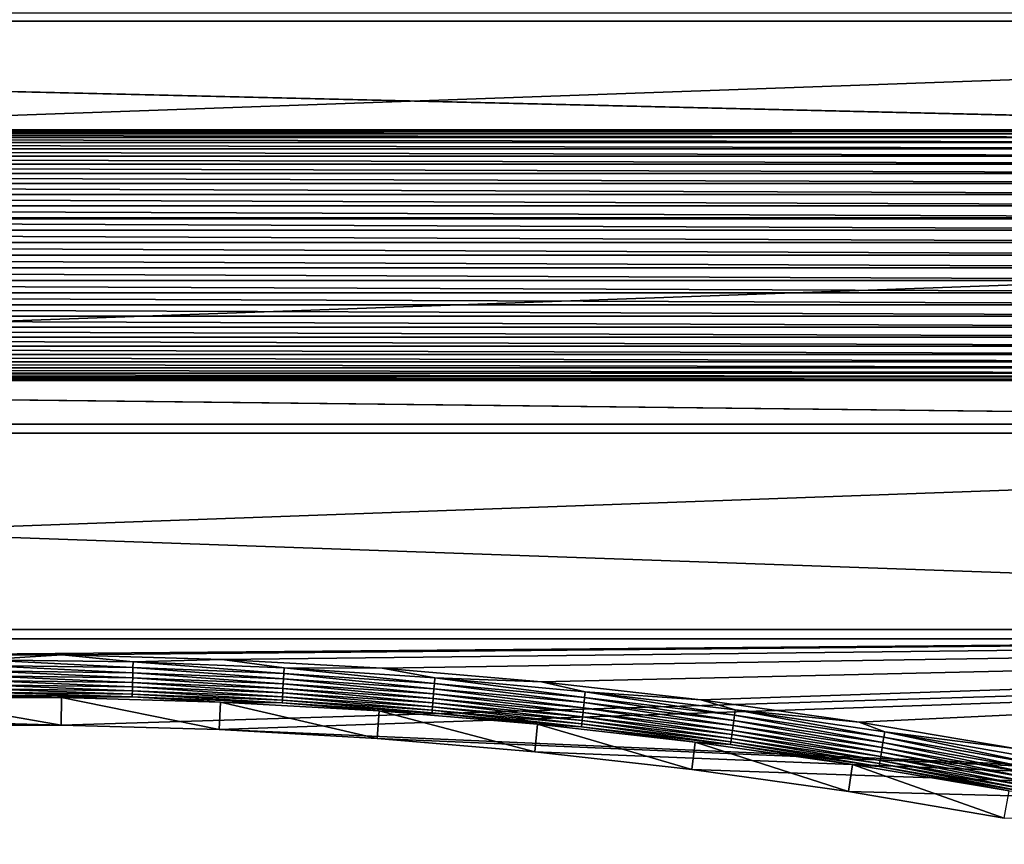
# Model space of a CAD drawing. Extents: x -320 to 320, y -695 to 695.
# Tile 30 of 169: x 4 to 102, y -515 to -433. Entities that reach past the tile are written whole.
import ezdxf

# ---------------------------------------------------------------- set-up
doc = ezdxf.new("R2010")
doc.units = 0
doc.header["$LTSCALE"] = 50.062222
for name, color, linetype in [('1', 7, 'CONTINUOUS'), ('2', 7, 'CONTINUOUS'), ('63', 7, 'CONTINUOUS'), ('9', 7, 'CONTINUOUS')]:
    doc.layers.add(name, color=color, linetype=linetype)

msp = doc.modelspace()

# ---------------------------------------------------------------- linework, layer by layer
at = {"layer": '1', "color": 7, "linetype": 'CONTINUOUS'}
for points in [[(-295.58, -432.7), (-297.887, -412.179), (295.58, -432.7), (-295.58, -432.7)], [(295.58, -432.7), (-297.887, -412.179), (297.887, -412.179), (295.58, -432.7)], [(-295.58, -432.7), (295.58, -432.7), (165.633, -443.516), (-295.58, -432.7)], [(164.367, -443.516), (-295.58, -432.7), (165.633, -443.516), (164.367, -443.516)], [(-295.58, -432.7), (164.367, -443.516), (-164.367, -443.516), (-295.58, -432.7)], [(164.367, -443.516), (163.107, -443.644), (-164.367, -443.516), (164.367, -443.516)], [(-164.367, -443.516), (163.107, -443.644), (-163.107, -443.644), (-164.367, -443.516)], [(163.107, -443.644), (161.867, -443.899), (-163.107, -443.644), (163.107, -443.644)], [(-163.107, -443.644), (161.867, -443.899), (-161.867, -443.899), (-163.107, -443.644)], [(161.867, -443.899), (160.659, -444.278), (-161.867, -443.899), (161.867, -443.899)], [(-161.867, -443.899), (160.659, -444.278), (-160.659, -444.278), (-161.867, -443.899)], [(160.659, -444.278), (159.495, -444.777), (-160.659, -444.278), (160.659, -444.278)], [(-160.659, -444.278), (159.495, -444.777), (-159.495, -444.777), (-160.659, -444.278)], [(159.495, -444.777), (158.388, -445.392), (-159.495, -444.777), (159.495, -444.777)], [(-159.495, -444.777), (158.388, -445.392), (-158.388, -445.392), (-159.495, -444.777)], [(158.388, -445.392), (157.349, -446.115), (-158.388, -445.392), (158.388, -445.392)], [(-158.388, -445.392), (157.349, -446.115), (-157.349, -446.115), (-158.388, -445.392)], [(157.349, -446.115), (156.388, -446.94), (-157.349, -446.115), (157.349, -446.115)], [(-157.349, -446.115), (156.388, -446.94), (-156.388, -446.94), (-157.349, -446.115)], [(156.388, -446.94), (155.515, -447.858), (-156.388, -446.94), (156.388, -446.94)], [(-156.388, -446.94), (155.515, -447.858), (-155.516, -447.858), (-156.388, -446.94)], [(155.515, -447.858), (154.74, -448.859), (-155.516, -447.858), (155.515, -447.858)], [(-155.516, -447.858), (154.74, -448.859), (-154.74, -448.859), (-155.516, -447.858)], [(154.74, -448.859), (154.071, -449.934), (-154.74, -448.859), (154.74, -448.859)], [(-154.74, -448.859), (154.071, -449.934), (-154.071, -449.934), (-154.74, -448.859)], [(154.071, -449.934), (153.513, -451.071), (-154.071, -449.934), (154.071, -449.934)], [(-154.071, -449.934), (153.513, -451.071), (-153.513, -451.071), (-154.071, -449.934)], [(153.513, -451.071), (153.073, -452.258), (-153.513, -451.071), (153.513, -451.071)], [(-153.513, -451.071), (153.073, -452.258), (-153.073, -452.258), (-153.513, -451.071)], [(153.073, -452.258), (152.756, -453.484), (-153.073, -452.258), (153.073, -452.258)], [(-153.073, -452.258), (152.756, -453.484), (-152.756, -453.484), (-153.073, -452.258)], [(152.756, -453.484), (152.564, -454.735), (-152.756, -453.484), (152.756, -453.484)], [(-152.756, -453.484), (152.564, -454.735), (-152.564, -454.735), (-152.756, -453.484)], [(152.564, -454.735), (152.5, -456), (-152.564, -454.735), (152.564, -454.735)], [(-152.564, -454.735), (152.5, -456), (-152.5, -456), (-152.564, -454.735)], [(-152.5, -456), (152.564, -457.265), (-152.564, -457.265), (-152.5, -456)], [(152.5, -456), (152.564, -457.265), (-152.5, -456), (152.5, -456)], [(-152.564, -457.265), (152.756, -458.516), (-152.756, -458.516), (-152.564, -457.265)], [(152.564, -457.265), (152.756, -458.516), (-152.564, -457.265), (152.564, -457.265)], [(-152.756, -458.516), (153.073, -459.742), (-153.073, -459.742), (-152.756, -458.516)], [(152.756, -458.516), (153.073, -459.742), (-152.756, -458.516), (152.756, -458.516)], [(-153.073, -459.742), (153.513, -460.929), (-153.513, -460.929), (-153.073, -459.742)], [(153.073, -459.742), (153.513, -460.929), (-153.073, -459.742), (153.073, -459.742)], [(-153.513, -460.929), (154.071, -462.066), (-154.071, -462.066), (-153.513, -460.929)], [(153.513, -460.929), (154.071, -462.066), (-153.513, -460.929), (153.513, -460.929)], [(-154.071, -462.066), (154.74, -463.141), (-154.74, -463.141), (-154.071, -462.066)], [(154.071, -462.066), (154.74, -463.141), (-154.071, -462.066), (154.071, -462.066)], [(-154.74, -463.141), (155.516, -464.142), (-155.515, -464.142), (-154.74, -463.141)], [(154.74, -463.141), (155.516, -464.142), (-154.74, -463.141), (154.74, -463.141)], [(-155.515, -464.142), (156.388, -465.06), (-156.388, -465.06), (-155.515, -464.142)], [(155.516, -464.142), (156.388, -465.06), (-155.515, -464.142), (155.516, -464.142)], [(-156.388, -465.06), (157.349, -465.885), (-157.349, -465.885), (-156.388, -465.06)], [(156.388, -465.06), (157.349, -465.885), (-156.388, -465.06), (156.388, -465.06)], [(-158.388, -466.608), (159.495, -467.223), (-159.495, -467.223), (-158.388, -466.608)], [(-157.349, -465.885), (158.388, -466.608), (-158.388, -466.608), (-157.349, -465.885)], [(158.388, -466.608), (159.495, -467.223), (-158.388, -466.608), (158.388, -466.608)], [(157.349, -465.885), (158.388, -466.608), (-157.349, -465.885), (157.349, -465.885)], [(-159.495, -467.223), (160.659, -467.722), (-160.659, -467.722), (-159.495, -467.223)], [(159.495, -467.223), (160.659, -467.722), (-159.495, -467.223), (159.495, -467.223)], [(290.631, -473.702), (-290.631, -473.702), (-165.633, -468.484), (290.631, -473.702)], [(-164.367, -468.484), (290.631, -473.702), (-165.633, -468.484), (-164.367, -468.484)], [(-163.107, -468.356), (164.367, -468.484), (-164.367, -468.484), (-163.107, -468.356)], [(164.367, -468.484), (290.631, -473.702), (-164.367, -468.484), (164.367, -468.484)], [(-161.867, -468.101), (163.107, -468.356), (-163.107, -468.356), (-161.867, -468.101)], [(163.107, -468.356), (164.367, -468.484), (-163.107, -468.356), (163.107, -468.356)], [(-160.659, -467.722), (161.867, -468.101), (-161.867, -468.101), (-160.659, -467.722)], [(161.867, -468.101), (163.107, -468.356), (-161.867, -468.101), (161.867, -468.101)], [(160.659, -467.722), (161.867, -468.101), (-160.659, -467.722), (160.659, -467.722)], [(-287.989, -494.182), (-290.631, -473.702), (287.989, -494.182), (-287.989, -494.182)], [(287.989, -494.182), (-290.631, -473.702), (290.631, -473.702), (287.989, -494.182)], [(-7.874, -502.78), (-287.989, -494.182), (7.874, -502.78), (-7.874, -502.78)], [(-287.989, -494.182), (287.989, -494.182), (7.874, -502.78), (-287.989, -494.182)], [(23.615, -503.222), (7.874, -502.78), (287.989, -494.182), (23.615, -503.222)], [(285.235, -514.648), (23.615, -503.222), (287.989, -494.182), (285.235, -514.648)], [(39.337, -504.106), (23.615, -503.222), (285.235, -514.648), (39.337, -504.106)], [(55.029, -505.43), (39.337, -504.106), (285.235, -514.648), (55.029, -505.43)], [(70.677, -507.194), (55.029, -505.43), (285.235, -514.648), (70.677, -507.194)], [(86.27, -509.396), (70.677, -507.194), (285.235, -514.648), (86.27, -509.396)], [(101.794, -512.036), (86.27, -509.396), (285.235, -514.648), (101.794, -512.036)]]:
    msp.add_3dface(points, dxfattribs=at)
at = {"layer": '2', "color": 7, "linetype": 'CONTINUOUS'}
for points in [[(-286.215, -452.369, 11), (288.629, -431.899, 11), (-288.629, -431.899, 11), (-286.215, -452.369, 11)], [(286.215, -452.369, 11), (288.629, -431.899, 11), (-286.215, -452.369, 11), (286.215, -452.369, 11)], [(-283.689, -472.826, 11), (286.215, -452.369, 11), (-286.215, -452.369, 11), (-283.689, -472.826, 11)], [(283.689, -472.826, 11), (286.215, -452.369, 11), (-283.689, -472.826, 11), (283.689, -472.826, 11)], [(-281.051, -493.268, 11), (283.689, -472.826, 11), (-283.689, -472.826, 11), (-281.051, -493.268, 11)], [(281.051, -493.268, 11), (283.689, -472.826, 11), (-281.051, -493.268, 11), (281.051, -493.268, 11)], [(-7.972, -495.784, 11), (281.051, -493.268, 11), (-281.051, -493.268, 11), (-7.972, -495.784, 11)], [(7.972, -495.784, 11), (281.051, -493.268, 11), (-7.972, -495.784, 11), (7.972, -495.784, 11)], [(23.909, -496.231, 11), (281.051, -493.268, 11), (7.972, -495.784, 11), (23.909, -496.231, 11)], [(39.828, -497.125, 11), (281.051, -493.268, 11), (23.909, -496.231, 11), (39.828, -497.125, 11)], [(55.715, -498.466, 11), (281.051, -493.268, 11), (39.828, -497.125, 11), (55.715, -498.466, 11)], [(71.558, -500.252, 11), (281.051, -493.268, 11), (55.715, -498.466, 11), (71.558, -500.252, 11)], [(87.345, -502.482, 11), (281.051, -493.268, 11), (71.558, -500.252, 11), (87.345, -502.482, 11)], [(103.064, -505.154, 11), (281.051, -493.268, 11), (87.345, -502.482, 11), (103.064, -505.154, 11)]]:
    msp.add_3dface(points, dxfattribs=at)
at = {"layer": '63', "color": 7, "linetype": 'CONTINUOUS'}
for points in [[(7.972, -495.784, 11), (-7.972, -495.784, 11), (0, -496.284, 10.965), (7.972, -495.784, 11)], [(15.042, -496.483, 10.965), (7.972, -495.784, 11), (0, -496.284, 10.965), (15.042, -496.483, 10.965)], [(23.909, -496.231, 11), (7.972, -495.784, 11), (15.042, -496.483, 10.965), (23.909, -496.231, 11)], [(15.042, -496.483, 10.965), (0, -496.284, 10.965), (15.027, -497.031, 10.862), (15.042, -496.483, 10.965)], [(15.027, -497.031, 10.862), (0, -496.284, 10.965), (0, -496.832, 10.862), (15.027, -497.031, 10.862)], [(15.027, -497.031, 10.862), (0, -496.832, 10.862), (15.013, -497.562, 10.692), (15.027, -497.031, 10.862)], [(15.013, -497.562, 10.692), (0, -496.832, 10.862), (0, -497.363, 10.692), (15.013, -497.562, 10.692)], [(30.016, -498.159, 10.692), (15.027, -497.031, 10.862), (15.013, -497.562, 10.692), (30.016, -498.159, 10.692)], [(30.044, -497.629, 10.862), (15.042, -496.483, 10.965), (15.027, -497.031, 10.862), (30.044, -497.629, 10.862)], [(30.044, -497.629, 10.862), (15.027, -497.031, 10.862), (30.016, -498.159, 10.692), (30.044, -497.629, 10.862)], [(30.073, -497.081, 10.965), (23.909, -496.231, 11), (15.042, -496.483, 10.965), (30.073, -497.081, 10.965)], [(30.073, -497.081, 10.965), (15.042, -496.483, 10.965), (30.044, -497.629, 10.862), (30.073, -497.081, 10.965)], [(39.828, -497.125, 11), (23.909, -496.231, 11), (30.073, -497.081, 10.965), (39.828, -497.125, 11)], [(45.04, -498.624, 10.862), (30.073, -497.081, 10.965), (30.044, -497.629, 10.862), (45.04, -498.624, 10.862)], [(45.083, -498.077, 10.965), (39.828, -497.125, 11), (30.073, -497.081, 10.965), (45.083, -498.077, 10.965)], [(45.083, -498.077, 10.965), (30.073, -497.081, 10.965), (45.04, -498.624, 10.862), (45.083, -498.077, 10.965)], [(15.013, -497.562, 10.692), (0, -497.363, 10.692), (15, -498.068, 10.458), (15.013, -497.562, 10.692)], [(15, -498.068, 10.458), (0, -497.363, 10.692), (0, -497.869, 10.458), (15, -498.068, 10.458)], [(15, -498.068, 10.458), (0, -497.869, 10.458), (14.987, -498.541, 10.162), (15, -498.068, 10.458)], [(14.987, -498.541, 10.162), (0, -497.869, 10.458), (0, -498.343, 10.162), (14.987, -498.541, 10.162)], [(29.964, -499.137, 10.162), (15, -498.068, 10.458), (14.987, -498.541, 10.162), (29.964, -499.137, 10.162)], [(29.989, -498.664, 10.458), (15.013, -497.562, 10.692), (15, -498.068, 10.458), (29.989, -498.664, 10.458)], [(29.989, -498.664, 10.458), (15, -498.068, 10.458), (29.964, -499.137, 10.162), (29.989, -498.664, 10.458)], [(30.016, -498.159, 10.692), (15.013, -497.562, 10.692), (29.989, -498.664, 10.458), (30.016, -498.159, 10.692)], [(44.998, -499.153, 10.692), (30.044, -497.629, 10.862), (30.016, -498.159, 10.692), (44.998, -499.153, 10.692)], [(45.04, -498.624, 10.862), (30.044, -497.629, 10.862), (44.998, -499.153, 10.692), (45.04, -498.624, 10.862)], [(55.715, -498.466, 11), (39.828, -497.125, 11), (45.083, -498.077, 10.965), (55.715, -498.466, 11)], [(60.004, -500.016, 10.862), (45.083, -498.077, 10.965), (45.04, -498.624, 10.862), (60.004, -500.016, 10.862)], [(60.062, -499.471, 10.965), (55.715, -498.466, 11), (45.083, -498.077, 10.965), (60.062, -499.471, 10.965)], [(60.062, -499.471, 10.965), (45.083, -498.077, 10.965), (60.004, -500.016, 10.862), (60.062, -499.471, 10.965)], [(14.987, -498.541, 10.162), (0, -498.343, 10.162), (14.976, -498.974, 9.811), (14.987, -498.541, 10.162)], [(14.976, -498.974, 9.811), (0, -498.343, 10.162), (0, -498.776, 9.811), (14.976, -498.974, 9.811)], [(14.976, -498.974, 9.811), (0, -498.776, 9.811), (14.966, -499.36, 9.408), (14.976, -498.974, 9.811)], [(14.966, -499.36, 9.408), (0, -498.776, 9.811), (0, -499.162, 9.408), (14.966, -499.36, 9.408)], [(29.921, -499.955, 9.408), (14.976, -498.974, 9.811), (14.966, -499.36, 9.408), (29.921, -499.955, 9.408)], [(29.941, -499.569, 9.811), (14.987, -498.541, 10.162), (14.976, -498.974, 9.811), (29.941, -499.569, 9.811)], [(29.941, -499.569, 9.811), (14.976, -498.974, 9.811), (29.921, -499.955, 9.408), (29.941, -499.569, 9.811)], [(29.964, -499.137, 10.162), (14.987, -498.541, 10.162), (29.941, -499.569, 9.811), (29.964, -499.137, 10.162)], [(44.92, -500.129, 10.162), (29.989, -498.664, 10.458), (29.964, -499.137, 10.162), (44.92, -500.129, 10.162)], [(44.958, -499.658, 10.458), (30.016, -498.159, 10.692), (29.989, -498.664, 10.458), (44.958, -499.658, 10.458)], [(44.958, -499.658, 10.458), (29.989, -498.664, 10.458), (44.92, -500.129, 10.162), (44.958, -499.658, 10.458)], [(44.998, -499.153, 10.692), (30.016, -498.159, 10.692), (44.958, -499.658, 10.458), (44.998, -499.153, 10.692)], [(59.948, -500.544, 10.692), (45.04, -498.624, 10.862), (44.998, -499.153, 10.692), (59.948, -500.544, 10.692)], [(60.004, -500.016, 10.862), (45.04, -498.624, 10.862), (59.948, -500.544, 10.692), (60.004, -500.016, 10.862)], [(71.558, -500.252, 11), (55.715, -498.466, 11), (60.062, -499.471, 10.965), (71.558, -500.252, 11)], [(-7.912, -500.038, 7.965), (7.912, -500.038, 7.965), (0, -499.771, 8.476), (-7.912, -500.038, 7.965)], [(14.966, -499.36, 9.408), (0, -499.162, 9.408), (14.957, -499.693, 8.961), (14.966, -499.36, 9.408)], [(14.957, -499.693, 8.961), (0, -499.162, 9.408), (0, -499.495, 8.961), (14.957, -499.693, 8.961)], [(14.957, -499.693, 8.961), (0, -499.495, 8.961), (14.95, -499.969, 8.476), (14.957, -499.693, 8.961)], [(14.95, -499.969, 8.476), (0, -499.495, 8.961), (0, -499.771, 8.476), (14.95, -499.969, 8.476)], [(7.912, -500.038, 7.965), (14.95, -499.969, 8.476), (0, -499.771, 8.476), (7.912, -500.038, 7.965)], [(7.912, -500.038, 7.965), (23.73, -500.482, 7.965), (14.95, -499.969, 8.476), (7.912, -500.038, 7.965)], [(29.889, -500.563, 8.476), (14.957, -499.693, 8.961), (14.95, -499.969, 8.476), (29.889, -500.563, 8.476)], [(23.73, -500.482, 7.965), (29.889, -500.563, 8.476), (14.95, -499.969, 8.476), (23.73, -500.482, 7.965)], [(29.903, -500.288, 8.961), (14.966, -499.36, 9.408), (14.957, -499.693, 8.961), (29.903, -500.288, 8.961)], [(29.903, -500.288, 8.961), (14.957, -499.693, 8.961), (29.889, -500.563, 8.476), (29.903, -500.288, 8.961)], [(29.921, -499.955, 9.408), (14.966, -499.36, 9.408), (29.903, -500.288, 8.961), (29.921, -499.955, 9.408)], [(44.828, -501.278, 8.961), (29.921, -499.955, 9.408), (29.903, -500.288, 8.961), (44.828, -501.278, 8.961)], [(44.855, -500.946, 9.408), (29.941, -499.569, 9.811), (29.921, -499.955, 9.408), (44.855, -500.946, 9.408)], [(44.855, -500.946, 9.408), (29.921, -499.955, 9.408), (44.828, -501.278, 8.961), (44.855, -500.946, 9.408)], [(44.886, -500.561, 9.811), (29.964, -499.137, 10.162), (29.941, -499.569, 9.811), (44.886, -500.561, 9.811)], [(44.886, -500.561, 9.811), (29.941, -499.569, 9.811), (44.855, -500.946, 9.408), (44.886, -500.561, 9.811)], [(44.92, -500.129, 10.162), (29.964, -499.137, 10.162), (44.886, -500.561, 9.811), (44.92, -500.129, 10.162)], [(59.844, -501.518, 10.162), (44.958, -499.658, 10.458), (44.92, -500.129, 10.162), (59.844, -501.518, 10.162)], [(59.894, -501.047, 10.458), (44.998, -499.153, 10.692), (44.958, -499.658, 10.458), (59.894, -501.047, 10.458)], [(59.894, -501.047, 10.458), (44.958, -499.658, 10.458), (59.844, -501.518, 10.162), (59.894, -501.047, 10.458)], [(59.948, -500.544, 10.692), (44.998, -499.153, 10.692), (59.894, -501.047, 10.458), (59.948, -500.544, 10.692)], [(74.856, -502.331, 10.692), (60.004, -500.016, 10.862), (59.948, -500.544, 10.692), (74.856, -502.331, 10.692)], [(74.926, -501.804, 10.862), (60.062, -499.471, 10.965), (60.004, -500.016, 10.862), (74.926, -501.804, 10.862)], [(74.926, -501.804, 10.862), (60.004, -500.016, 10.862), (74.856, -502.331, 10.692), (74.926, -501.804, 10.862)], [(74.998, -501.261, 10.965), (71.558, -500.252, 11), (60.062, -499.471, 10.965), (74.998, -501.261, 10.965)], [(74.998, -501.261, 10.965), (60.062, -499.471, 10.965), (74.926, -501.804, 10.862), (74.998, -501.261, 10.965)], [(23.73, -500.482, 7.965), (39.53, -501.37, 7.965), (29.889, -500.563, 8.476), (23.73, -500.482, 7.965)], [(44.807, -501.553, 8.476), (29.903, -500.288, 8.961), (29.889, -500.563, 8.476), (44.807, -501.553, 8.476)], [(39.53, -501.37, 7.965), (44.807, -501.553, 8.476), (29.889, -500.563, 8.476), (39.53, -501.37, 7.965)], [(44.828, -501.278, 8.961), (29.903, -500.288, 8.961), (44.807, -501.553, 8.476), (44.828, -501.278, 8.961)], [(59.722, -502.664, 8.961), (44.855, -500.946, 9.408), (44.828, -501.278, 8.961), (59.722, -502.664, 8.961)], [(59.757, -502.333, 9.408), (44.886, -500.561, 9.811), (44.855, -500.946, 9.408), (59.757, -502.333, 9.408)], [(59.757, -502.333, 9.408), (44.855, -500.946, 9.408), (59.722, -502.664, 8.961), (59.757, -502.333, 9.408)], [(59.798, -501.949, 9.811), (44.92, -500.129, 10.162), (44.886, -500.561, 9.811), (59.798, -501.949, 9.811)], [(59.798, -501.949, 9.811), (44.886, -500.561, 9.811), (59.757, -502.333, 9.408), (59.798, -501.949, 9.811)], [(59.844, -501.518, 10.162), (44.92, -500.129, 10.162), (59.798, -501.949, 9.811), (59.844, -501.518, 10.162)], [(74.789, -502.832, 10.458), (59.948, -500.544, 10.692), (59.894, -501.047, 10.458), (74.789, -502.832, 10.458)], [(74.856, -502.331, 10.692), (59.948, -500.544, 10.692), (74.789, -502.832, 10.458), (74.856, -502.331, 10.692)], [(87.345, -502.482, 11), (71.558, -500.252, 11), (74.998, -501.261, 10.965), (87.345, -502.482, 11)], [(39.53, -501.37, 7.965), (55.298, -502.7, 7.965), (44.807, -501.553, 8.476), (39.53, -501.37, 7.965)], [(59.693, -502.938, 8.476), (44.828, -501.278, 8.961), (44.807, -501.553, 8.476), (59.693, -502.938, 8.476)], [(55.298, -502.7, 7.965), (59.693, -502.938, 8.476), (44.807, -501.553, 8.476), (55.298, -502.7, 7.965)], [(59.722, -502.664, 8.961), (44.828, -501.278, 8.961), (59.693, -502.938, 8.476), (59.722, -502.664, 8.961)], [(74.618, -504.114, 9.408), (59.798, -501.949, 9.811), (59.757, -502.333, 9.408), (74.618, -504.114, 9.408)], [(74.669, -503.731, 9.811), (59.844, -501.518, 10.162), (59.798, -501.949, 9.811), (74.669, -503.731, 9.811)], [(74.669, -503.731, 9.811), (59.798, -501.949, 9.811), (74.618, -504.114, 9.408), (74.669, -503.731, 9.811)], [(74.726, -503.302, 10.162), (59.894, -501.047, 10.458), (59.844, -501.518, 10.162), (74.726, -503.302, 10.162)], [(74.726, -503.302, 10.162), (59.844, -501.518, 10.162), (74.669, -503.731, 9.811), (74.726, -503.302, 10.162)], [(74.789, -502.832, 10.458), (59.894, -501.047, 10.458), (74.726, -503.302, 10.162), (74.789, -502.832, 10.458)], [(89.711, -504.512, 10.692), (74.926, -501.804, 10.862), (74.856, -502.331, 10.692), (89.711, -504.512, 10.692)], [(89.795, -503.987, 10.862), (74.998, -501.261, 10.965), (74.926, -501.804, 10.862), (89.795, -503.987, 10.862)], [(89.795, -503.987, 10.862), (74.926, -501.804, 10.862), (89.711, -504.512, 10.692), (89.795, -503.987, 10.862)], [(89.882, -503.446, 10.965), (87.345, -502.482, 11), (74.998, -501.261, 10.965), (89.882, -503.446, 10.965)], [(89.882, -503.446, 10.965), (74.998, -501.261, 10.965), (89.795, -503.987, 10.862), (89.882, -503.446, 10.965)], [(55.298, -502.7, 7.965), (71.022, -504.473, 7.965), (59.693, -502.938, 8.476), (55.298, -502.7, 7.965)], [(74.538, -504.717, 8.476), (59.722, -502.664, 8.961), (59.693, -502.938, 8.476), (74.538, -504.717, 8.476)], [(71.022, -504.473, 7.965), (74.538, -504.717, 8.476), (59.693, -502.938, 8.476), (71.022, -504.473, 7.965)], [(74.574, -504.444, 8.961), (59.757, -502.333, 9.408), (59.722, -502.664, 8.961), (74.574, -504.444, 8.961)], [(74.574, -504.444, 8.961), (59.722, -502.664, 8.961), (74.538, -504.717, 8.476), (74.574, -504.444, 8.961)], [(74.618, -504.114, 9.408), (59.757, -502.333, 9.408), (74.574, -504.444, 8.961), (74.618, -504.114, 9.408)], [(89.556, -505.479, 10.162), (74.789, -502.832, 10.458), (74.726, -503.302, 10.162), (89.556, -505.479, 10.162)], [(89.631, -505.012, 10.458), (74.856, -502.331, 10.692), (74.789, -502.832, 10.458), (89.631, -505.012, 10.458)], [(89.631, -505.012, 10.458), (74.789, -502.832, 10.458), (89.556, -505.479, 10.162), (89.631, -505.012, 10.458)], [(89.711, -504.512, 10.692), (74.856, -502.331, 10.692), (89.631, -505.012, 10.458), (89.711, -504.512, 10.692)], [(103.064, -505.154, 11), (87.345, -502.482, 11), (89.882, -503.446, 10.965), (103.064, -505.154, 11)], [(89.426, -506.288, 9.408), (74.669, -503.731, 9.811), (74.618, -504.114, 9.408), (89.426, -506.288, 9.408)], [(89.487, -505.906, 9.811), (74.726, -503.302, 10.162), (74.669, -503.731, 9.811), (89.487, -505.906, 9.811)], [(89.487, -505.906, 9.811), (74.669, -503.731, 9.811), (89.426, -506.288, 9.408), (89.487, -505.906, 9.811)], [(89.556, -505.479, 10.162), (74.726, -503.302, 10.162), (89.487, -505.906, 9.811), (89.556, -505.479, 10.162)], [(104.601, -506.564, 10.862), (89.882, -503.446, 10.965), (89.795, -503.987, 10.862), (104.601, -506.564, 10.862)], [(104.703, -506.025, 10.965), (103.064, -505.154, 11), (89.882, -503.446, 10.965), (104.703, -506.025, 10.965)], [(104.703, -506.025, 10.965), (89.882, -503.446, 10.965), (104.601, -506.564, 10.862), (104.703, -506.025, 10.965)], [(71.022, -504.473, 7.965), (86.691, -506.686, 7.965), (74.538, -504.717, 8.476), (71.022, -504.473, 7.965)], [(89.33, -506.889, 8.476), (74.574, -504.444, 8.961), (74.538, -504.717, 8.476), (89.33, -506.889, 8.476)], [(86.691, -506.686, 7.965), (89.33, -506.889, 8.476), (74.538, -504.717, 8.476), (86.691, -506.686, 7.965)], [(89.374, -506.617, 8.961), (74.618, -504.114, 9.408), (74.574, -504.444, 8.961), (89.374, -506.617, 8.961)], [(89.374, -506.617, 8.961), (74.574, -504.444, 8.961), (89.33, -506.889, 8.476), (89.374, -506.617, 8.961)], [(89.426, -506.288, 9.408), (74.618, -504.114, 9.408), (89.374, -506.617, 8.961), (89.426, -506.288, 9.408)], [(104.41, -507.583, 10.458), (89.711, -504.512, 10.692), (89.631, -505.012, 10.458), (104.41, -507.583, 10.458)], [(104.503, -507.086, 10.692), (89.795, -503.987, 10.862), (89.711, -504.512, 10.692), (104.503, -507.086, 10.692)], [(104.503, -507.086, 10.692), (89.711, -504.512, 10.692), (104.41, -507.583, 10.458), (104.503, -507.086, 10.692)], [(104.601, -506.564, 10.862), (89.795, -503.987, 10.862), (104.503, -507.086, 10.692), (104.601, -506.564, 10.862)], [(104.172, -508.854, 9.408), (89.487, -505.906, 9.811), (89.426, -506.288, 9.408), (104.172, -508.854, 9.408)], [(104.243, -508.474, 9.811), (89.556, -505.479, 10.162), (89.487, -505.906, 9.811), (104.243, -508.474, 9.811)], [(104.243, -508.474, 9.811), (89.487, -505.906, 9.811), (104.172, -508.854, 9.408), (104.243, -508.474, 9.811)], [(104.323, -508.048, 10.162), (89.631, -505.012, 10.458), (89.556, -505.479, 10.162), (104.323, -508.048, 10.162)], [(104.323, -508.048, 10.162), (89.556, -505.479, 10.162), (104.243, -508.474, 9.811), (104.323, -508.048, 10.162)], [(104.41, -507.583, 10.458), (89.631, -505.012, 10.458), (104.323, -508.048, 10.162), (104.41, -507.583, 10.458)], [(86.691, -506.686, 7.965), (102.292, -509.339, 7.965), (89.33, -506.889, 8.476), (86.691, -506.686, 7.965)], [(104.059, -509.452, 8.476), (89.374, -506.617, 8.961), (89.33, -506.889, 8.476), (104.059, -509.452, 8.476)], [(102.292, -509.339, 7.965), (104.059, -509.452, 8.476), (89.33, -506.889, 8.476), (102.292, -509.339, 7.965)], [(104.11, -509.181, 8.961), (89.426, -506.288, 9.408), (89.374, -506.617, 8.961), (104.11, -509.181, 8.961)], [(104.11, -509.181, 8.961), (89.374, -506.617, 8.961), (104.059, -509.452, 8.476), (104.11, -509.181, 8.961)], [(104.172, -508.854, 9.408), (89.426, -506.288, 9.408), (104.11, -509.181, 8.961), (104.172, -508.854, 9.408)]]:
    msp.add_3dface(points, dxfattribs=at)
at = {"layer": '9', "color": 7, "linetype": 'CONTINUOUS'}
for points in [[(-7.874, -502.78), (7.874, -502.78), (-7.912, -500.038, 7.965), (-7.874, -502.78)], [(-7.912, -500.038, 7.965), (7.874, -502.78), (7.912, -500.038, 7.965), (-7.912, -500.038, 7.965)], [(7.874, -502.78), (23.615, -503.222), (7.912, -500.038, 7.965), (7.874, -502.78)], [(7.912, -500.038, 7.965), (23.615, -503.222), (23.73, -500.482, 7.965), (7.912, -500.038, 7.965)], [(23.615, -503.222), (39.337, -504.106), (23.73, -500.482, 7.965), (23.615, -503.222)], [(23.73, -500.482, 7.965), (39.337, -504.106), (39.53, -501.37, 7.965), (23.73, -500.482, 7.965)], [(39.337, -504.106), (55.029, -505.43), (39.53, -501.37, 7.965), (39.337, -504.106)], [(39.53, -501.37, 7.965), (55.029, -505.43), (55.298, -502.7, 7.965), (39.53, -501.37, 7.965)], [(55.029, -505.43), (70.677, -507.194), (55.298, -502.7, 7.965), (55.029, -505.43)], [(55.298, -502.7, 7.965), (70.677, -507.194), (71.022, -504.473, 7.965), (55.298, -502.7, 7.965)], [(70.677, -507.194), (86.27, -509.396), (71.022, -504.473, 7.965), (70.677, -507.194)], [(71.022, -504.473, 7.965), (86.27, -509.396), (86.691, -506.686, 7.965), (71.022, -504.473, 7.965)], [(86.27, -509.396), (101.794, -512.036), (86.691, -506.686, 7.965), (86.27, -509.396)], [(86.691, -506.686, 7.965), (101.794, -512.036), (102.292, -509.339, 7.965), (86.691, -506.686, 7.965)]]:
    msp.add_3dface(points, dxfattribs=at)

doc.saveas('drawing.dxf')
